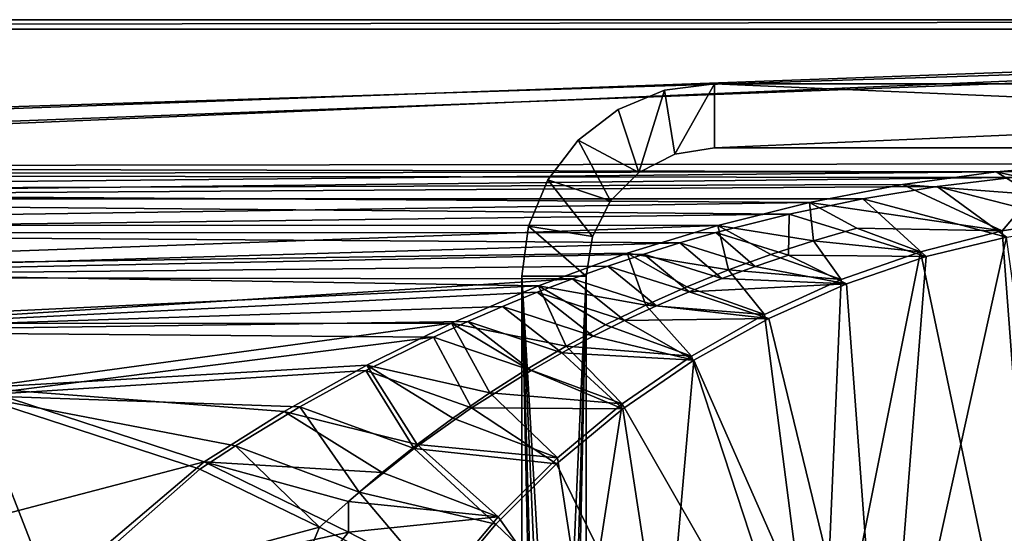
# Model space of a CAD drawing. Header units: metres. Extents: x -1651 to 0, y -1070 to 0.
# Tile 94 of 111: x -757 to -450, y -160 to 0. Entities that reach past the tile are written whole.
import ezdxf

# ---------------------------------------------------------------- set-up
doc = ezdxf.new("R2010")
doc.units = ezdxf.units.M

msp = doc.modelspace()

# ---------------------------------------------------------------- linework, layer by layer
at = {"layer": 'None'}
for points in [[(-1650, 0), (-1208.617432, -44.136024), (0, 0)], [(0, 0), (0, 0, -45), (-1650, 0)], [(0, 0, -45), (-1650, 0, -45), (-1650, 0)], [(-1650, 0, -45), (0, 0, -45), (-1647.142822, -3, -45)], [(0, 0, -45), (-3, -3, -45), (-1647.142822, -3, -45)], [(-1208.617432, -44.136024), (-1134.583252, -48.452602), (0, 0)], [(0, 0), (-1134.583252, -48.452602), (-423.802948, -47.347477)], [(-3, -3, -3), (-1208.450439, -41.532547, -3), (-1647.142822, -3, -3)], [(-1647.142822, -3, -3), (-1647.142822, -3, -45), (-3, -3, -3)], [(-1647.142822, -3, -45), (-3, -3, -45), (-3, -3, -3)], [(-1134.234009, -45.864342, -3), (-1208.450439, -41.532547, -3), (-3, -3, -3)], [(-422.772034, -44.999176, -3), (-1134.234009, -45.864342, -3), (-3, -3, -3)], [(-422.772034, -44.999176, -3), (-452.166077, -47.425011, -3), (-1134.234009, -45.864342, -3)], [(-452.166077, -47.425011, -3), (-1060.271729, -53.377277, -3), (-1134.234009, -45.864342, -3)], [(-452.166077, -47.425011, -3), (-422.772034, -44.999176, -3), (-426.78363, -53.240215, -32.298473)], [(-1134.583252, -48.452602), (-447.228119, -49.1884), (-423.802948, -47.347477)], [(-1134.583252, -48.452602), (-1060.802246, -55.93948), (-447.228119, -49.1884)], [(-452.166077, -47.425011, -3), (-481.384247, -51.449856, -3), (-1060.271729, -53.377277, -3)], [(-481.384247, -51.449856, -3), (-452.166077, -47.425011, -3), (-440.692657, -54.586483, -32.338753)], [(-452.166077, -47.425011, -3), (-426.78363, -53.240215, -32.298473), (-440.692657, -54.586483, -32.338753)], [(-1060.802246, -55.93948), (-470.554016, -52.022148), (-447.228119, -49.1884)], [(-1060.802246, -55.93948), (-493.738586, -55.843609), (-470.554016, -52.022148)], [(-481.384247, -51.449856, -3), (-510.341522, -57.051674, -3), (-1060.271729, -53.377277, -3)], [(-450.369385, -65.92363, -63), (-510.341522, -57.051674, -3), (-481.384247, -51.449856, -3)], [(-470.554016, -52.022148), (-493.738586, -55.843609), (-448.932434, -67.813293, -60)], [(-440.692657, -54.586483, -32.338753), (-450.369385, -65.92363, -63), (-481.384247, -51.449856, -3)], [(-447.228119, -49.1884), (-470.554016, -52.022148), (-423.912872, -63.980335, -60)], [(-423.912872, -63.980335, -60), (-470.554016, -52.022148), (-448.932434, -67.813293, -60)], [(-1060.271729, -53.377277, -3), (-510.341522, -57.051674, -3), (-986.700134, -64.05751, -3)], [(-424.479492, -61.781364, -63), (-450.369385, -65.92363, -63), (-440.692657, -54.586483, -32.338753)], [(-516.740051, -60.645893), (-493.738586, -55.843609), (-1060.802246, -55.93948)], [(-987.410156, -66.582886), (-516.740051, -60.645893), (-1060.802246, -55.93948)], [(-510.341522, -57.051674, -3), (-538.954285, -64.20813, -3), (-986.700134, -64.05751, -3)], [(-538.954285, -64.20813, -3), (-510.341522, -57.051674, -3), (-509.121368, -68.946335, -32.727051)], [(-493.738586, -55.843609), (-516.740051, -60.645893), (-474.006744, -73.934395, -60)], [(-510.341522, -57.051674, -3), (-450.369385, -65.92363, -63), (-495.642151, -65.094856, -32.63398)], [(-509.121368, -68.946335, -32.727051), (-510.341522, -57.051674, -3), (-495.642151, -65.094856, -32.63398)], [(-448.932434, -67.813293, -60), (-493.738586, -55.843609), (-474.006744, -73.934395, -60)], [(-539.516846, -66.420341), (-516.740051, -60.645893), (-987.410156, -66.582886)], [(-516.740051, -60.645893), (-539.516846, -66.420341), (-516.872131, -73.463333, -29.973024)], [(-474.006744, -73.934395, -60), (-516.740051, -60.645893), (-516.872131, -73.463333, -29.973024)], [(-986.700134, -64.05751, -3), (-538.954285, -64.20813, -3), (-913.654602, -77.885361, -3)], [(-538.954285, -64.20813, -3), (-567.141235, -72.891388, -3), (-913.654602, -77.885361, -3)], [(-535.623962, -78.072792, -32.926506), (-567.141235, -72.891388, -3), (-538.954285, -64.20813, -3)], [(-522.45575, -73.274277, -32.824959), (-535.623962, -78.072792, -32.926506), (-538.954285, -64.20813, -3)], [(-522.45575, -73.274277, -32.824959), (-538.954285, -64.20813, -3), (-509.121368, -68.946335, -32.727051)], [(-435.240631, -265.682251, -62.999996), (-450.369385, -65.92363, -63), (-424.479492, -61.781364, -63)], [(-550.808167, -69.668938), (-539.516846, -66.420341), (-987.410156, -66.582886)], [(-987.410156, -66.582886), (-914.54187, -80.363251), (-550.808167, -69.668938)], [(-539.516846, -66.420341), (-550.808167, -69.668938), (-527.32312, -76.975769, -29.974138)], [(-516.872131, -73.463333, -29.973024), (-539.516846, -66.420341), (-527.32312, -76.975769, -29.974138)], [(-495.642151, -65.094856, -32.63398), (-475.78125, -72.379921, -63), (-509.121368, -68.946335, -32.727051)], [(-450.369385, -65.92363, -63), (-475.78125, -72.379921, -63), (-495.642151, -65.094856, -32.63398)], [(-475.78125, -72.379921, -63), (-450.369385, -65.92363, -63), (-435.240631, -265.682251, -62.999996)], [(-914.54187, -80.363251), (-562.027954, -73.15654), (-550.808167, -69.668938)], [(-550.808167, -69.668938), (-562.027954, -73.15654), (-537.668762, -80.776184, -29.975252)], [(-527.32312, -76.975769, -29.974138), (-550.808167, -69.668938), (-537.668762, -80.776184, -29.975252)], [(-509.121368, -68.946335, -32.727051), (-500.511993, -81.088623, -63), (-522.45575, -73.274277, -32.824959)], [(-475.78125, -72.379921, -63), (-500.511993, -81.088623, -63), (-509.121368, -68.946335, -32.727051)], [(-420.308136, -277.076508, -60), (-448.932434, -67.813293, -60), (-487.064728, -240.965317, -60)], [(-448.932434, -67.813293, -60), (-474.006744, -73.934395, -60), (-487.064728, -240.965317, -60)], [(-914.54187, -80.363251), (-573.171204, -76.881569), (-562.027954, -73.15654)], [(-913.654602, -77.885361, -3), (-567.141235, -72.891388, -3), (-594.823792, -83.069069, -3)], [(-567.141235, -72.891388, -3), (-561.376526, -89.057968, -33.135689), (-594.823792, -83.069069, -3)], [(-562.027954, -73.15654), (-573.171204, -76.881569), (-547.900696, -84.861221, -29.976368)], [(-535.623962, -78.072792, -32.926506), (-548.604675, -83.335983, -33.030483), (-567.141235, -72.891388, -3)], [(-548.604675, -83.335983, -33.030483), (-561.376526, -89.057968, -33.135689), (-567.141235, -72.891388, -3)], [(-537.668762, -80.776184, -29.975252), (-562.027954, -73.15654), (-547.900696, -84.861221, -29.976368)], [(-500.511993, -81.088623, -63), (-535.623962, -78.072792, -32.926506), (-522.45575, -73.274277, -32.824959)], [(-516.872131, -73.463333, -29.973024), (-527.32312, -76.975769, -29.974138), (-498.826935, -82.391914, -60)], [(-474.006744, -73.934395, -60), (-516.872131, -73.463333, -29.973024), (-498.826935, -82.391914, -60)], [(-500.511993, -81.088623, -63), (-475.78125, -72.379921, -63), (-506.803345, -228.092514, -62.999996)], [(-506.803345, -228.092514, -62.999996), (-475.78125, -72.379921, -63), (-435.240631, -265.682251, -62.999996)], [(-487.064728, -240.965317, -60), (-474.006744, -73.934395, -60), (-498.826935, -82.391914, -60)], [(-584.232849, -80.842346), (-573.171204, -76.881569), (-914.54187, -80.363251)], [(-913.654602, -77.885361, -3), (-594.823792, -83.069069, -3), (-841.269836, -94.835342, -3)], [(-573.171204, -76.881569), (-584.232849, -80.842346), (-558.010559, -89.227287, -29.977482)], [(-547.900696, -84.861221, -29.976368), (-573.171204, -76.881569), (-558.010559, -89.227287, -29.977482)], [(-524.366455, -91.970703, -63), (-548.604675, -83.335983, -33.030483), (-535.623962, -78.072792, -32.926506)], [(-498.826935, -82.391914, -60), (-527.32312, -76.975769, -29.974138), (-537.668762, -80.776184, -29.975252)], [(-500.511993, -81.088623, -63), (-524.366455, -91.970703, -63), (-535.623962, -78.072792, -32.926506)], [(-842.33136, -97.255226), (-584.232849, -80.842346), (-914.54187, -80.363251)], [(-595.207886, -85.037086), (-584.232849, -80.842346), (-842.33136, -97.255226)], [(-584.232849, -80.842346), (-595.207886, -85.037086), (-567.990112, -93.870506, -29.978596)], [(-558.010559, -89.227287, -29.977482), (-584.232849, -80.842346), (-567.990112, -93.870506, -29.978596)], [(-498.826935, -82.391914, -60), (-537.668762, -80.776184, -29.975252), (-547.900696, -84.861221, -29.976368)], [(-523.070557, -93.178558, -60), (-498.826935, -82.391914, -60), (-547.900696, -84.861221, -29.976368)], [(-524.366455, -91.970703, -63), (-500.511993, -81.088623, -63), (-506.803345, -228.092514, -62.999996)], [(-498.826935, -82.391914, -60), (-523.070557, -93.178558, -60), (-487.064728, -240.965317, -60)], [(-606.091431, -89.463898), (-595.207886, -85.037086), (-842.33136, -97.255226)], [(-594.823792, -83.069069, -3), (-621.925598, -94.705353, -3), (-841.269836, -94.835342, -3)], [(-586.210083, -101.853836, -33.344936), (-621.925598, -94.705353, -3), (-594.823792, -83.069069, -3)], [(-595.207886, -85.037086), (-606.091431, -89.463898), (-577.831299, -98.786774, -29.97971)], [(-567.990112, -93.870506, -29.978596), (-595.207886, -85.037086), (-577.831299, -98.786774, -29.97971)], [(-561.376526, -89.057968, -33.135689), (-573.918213, -95.232841, -33.240921), (-594.823792, -83.069069, -3)], [(-594.823792, -83.069069, -3), (-573.918213, -95.232841, -33.240921), (-586.210083, -101.853836, -33.344936)], [(-548.604675, -83.335983, -33.030483), (-524.366455, -91.970703, -63), (-561.376526, -89.057968, -33.135689)], [(-523.070557, -93.178558, -60), (-547.900696, -84.861221, -29.976368), (-558.010559, -89.227287, -29.977482)], [(-842.33136, -97.255226), (-616.878479, -94.120781), (-606.091431, -89.463898)], [(-606.091431, -89.463898), (-616.878479, -94.120781), (-587.526245, -103.971718, -29.980825)], [(-577.831299, -98.786774, -29.97971), (-606.091431, -89.463898), (-587.526245, -103.971718, -29.980825)], [(-561.376526, -89.057968, -33.135689), (-547.158203, -104.931946, -63), (-573.918213, -95.232841, -33.240921)], [(-567.990112, -93.870506, -29.978596), (-523.070557, -93.178558, -60), (-558.010559, -89.227287, -29.977482)], [(-524.366455, -91.970703, -63), (-547.158203, -104.931946, -63), (-561.376526, -89.057968, -33.135689)], [(-506.803345, -228.092514, -62.999996), (-547.158203, -104.931946, -63), (-524.366455, -91.970703, -63)], [(-627.56427, -99.005646), (-616.878479, -94.120781), (-842.33136, -97.255226)], [(-841.269836, -94.835342, -3), (-621.925598, -94.705353, -3), (-769.67926, -114.876228, -3)], [(-621.925598, -94.705353, -3), (-648.372559, -107.76181, -3), (-769.67926, -114.876228, -3)], [(-648.372559, -107.76181, -3), (-621.925598, -94.705353, -3), (-609.997437, -116.390617, -33.543739)], [(-616.878479, -94.120781), (-627.56427, -99.005646), (-597.067139, -109.420731, -29.981939)], [(-598.239929, -108.910316, -33.44635), (-621.925598, -94.705353, -3), (-586.210083, -101.853836, -33.344936)], [(-609.997437, -116.390617, -33.543739), (-621.925598, -94.705353, -3), (-598.239929, -108.910316, -33.44635)], [(-587.526245, -103.971718, -29.980825), (-616.878479, -94.120781), (-597.067139, -109.420731, -29.981939)], [(-577.831299, -98.786774, -29.97971), (-546.414001, -106.227829, -60), (-567.990112, -93.870506, -29.978596)], [(-546.414001, -106.227829, -60), (-523.070557, -93.178558, -60), (-567.990112, -93.870506, -29.978596)], [(-523.070557, -93.178558, -60), (-546.414001, -106.227829, -60), (-487.064728, -240.965317, -60)], [(-770.91156, -117.227737), (-627.56427, -99.005646), (-842.33136, -97.255226)], [(-746.191895, -180.653854, -377.175201), (-770.91156, -117.227737), (-842.33136, -97.255226)], [(-746.191895, -180.653854, -377.175201), (-842.33136, -97.255226), (-811.327393, -160.584824, -377.175201)], [(-573.918213, -95.232841, -33.240921), (-547.158203, -104.931946, -63), (-586.210083, -101.853836, -33.344936)], [(-648.61261, -109.450394), (-627.56427, -99.005646), (-770.91156, -117.227737)], [(-627.56427, -99.005646), (-648.61261, -109.450394), (-615.656189, -121.09137, -29.984169)], [(-597.067139, -109.420731, -29.981939), (-627.56427, -99.005646), (-615.656189, -121.09137, -29.984169)], [(-546.414001, -106.227829, -60), (-577.831299, -98.786774, -29.97971), (-587.526245, -103.971718, -29.980825)], [(-568.7099, -119.864594, -63), (-598.239929, -108.910316, -33.44635), (-586.210083, -101.853836, -33.344936)], [(-568.546326, -121.413879, -60), (-587.526245, -103.971718, -29.980825), (-597.067139, -109.420731, -29.981939)], [(-568.546326, -121.413879, -60), (-546.414001, -106.227829, -60), (-587.526245, -103.971718, -29.980825)], [(-586.210083, -101.853836, -33.344936), (-547.158203, -104.931946, -63), (-568.7099, -119.864594, -63)], [(-568.7099, -119.864594, -63), (-547.158203, -104.931946, -63), (-506.803345, -228.092514, -62.999996)], [(-546.414001, -106.227829, -60), (-568.546326, -121.413879, -60), (-555.348755, -207.83287, -60)], [(-487.064728, -240.965317, -60), (-546.414001, -106.227829, -60), (-555.348755, -207.83287, -60)], [(-669.198669, -120.779312), (-648.61261, -109.450394), (-770.91156, -117.227737)], [(-769.67926, -114.876228, -3), (-648.372559, -107.76181, -3), (-674.092407, -122.197906, -3)], [(-674.092407, -122.197906, -3), (-648.372559, -107.76181, -3), (-632.653992, -132.576065, -33.721004)], [(-648.61261, -109.450394), (-669.198669, -120.779312), (-633.539307, -133.757141, -29.986397)], [(-615.656189, -121.09137, -29.984169), (-648.61261, -109.450394), (-633.539307, -133.757141, -29.986397)], [(-648.372559, -107.76181, -3), (-621.472412, -124.283073, -33.635674), (-632.653992, -132.576065, -33.721004)], [(-621.472412, -124.283073, -33.635674), (-648.372559, -107.76181, -3), (-609.997437, -116.390617, -33.543739)], [(-615.656189, -121.09137, -29.984169), (-568.546326, -121.413879, -60), (-597.067139, -109.420731, -29.981939)], [(-609.997437, -116.390617, -33.543739), (-598.239929, -108.910316, -33.44635), (-568.7099, -119.864594, -63)], [(-800.920776, -164.661942, -406), (-769.67926, -114.876228, -3), (-699.014648, -137.971085, -3)], [(-674.092407, -122.197906, -3), (-699.014648, -137.971085, -3), (-769.67926, -114.876228, -3)], [(-621.472412, -124.283073, -33.635674), (-609.997437, -116.390617, -33.543739), (-588.853638, -136.648254, -63)], [(-588.853638, -136.648254, -63), (-609.997437, -116.390617, -33.543739), (-568.7099, -119.864594, -63)], [(-700.413818, -140.244064), (-689.285156, -132.971954), (-770.91156, -117.227737)], [(-689.285156, -132.971954), (-669.198669, -120.779312), (-770.91156, -117.227737)], [(-700.413818, -140.244064), (-770.91156, -117.227737), (-746.191895, -180.653854, -377.175201)], [(-643.528198, -141.258209, -33.79977), (-699.014648, -137.971085, -3), (-674.092407, -122.197906, -3)], [(-669.198669, -120.779312), (-689.285156, -132.971954), (-650.660156, -147.372986, -29.988626)], [(-632.653992, -132.576065, -33.721004), (-643.528198, -141.258209, -33.79977), (-674.092407, -122.197906, -3)], [(-633.539307, -133.757141, -29.986397), (-669.198669, -120.779312), (-650.660156, -147.372986, -29.988626)], [(-633.539307, -133.757141, -29.986397), (-589.182556, -138.555099, -60), (-615.656189, -121.09137, -29.984169)], [(-589.182556, -138.555099, -60), (-568.546326, -121.413879, -60), (-615.656189, -121.09137, -29.984169)], [(-555.348755, -207.83287, -60), (-568.546326, -121.413879, -60), (-589.182556, -138.555099, -60)], [(-588.853638, -136.648254, -63), (-568.7099, -119.864594, -63), (-580.215271, -193.827225, -62.999996)], [(-580.215271, -193.827225, -62.999996), (-568.7099, -119.864594, -63), (-506.803345, -228.092514, -62.999996)], [(-632.653992, -132.576065, -33.721004), (-621.472412, -124.283073, -33.635674), (-588.853638, -136.648254, -63)], [(-689.285156, -132.971954), (-700.413818, -140.244064), (-663.104309, -158.303528, -29.990135)], [(-650.660156, -147.372986, -29.988626), (-689.285156, -132.971954), (-663.104309, -158.303528, -29.990135)], [(-650.660156, -147.372986, -29.988626), (-608.075928, -157.421249, -60), (-633.539307, -133.757141, -29.986397)], [(-607.431519, -155.150192, -63), (-643.528198, -141.258209, -33.79977), (-632.653992, -132.576065, -33.721004)], [(-608.075928, -157.421249, -60), (-589.182556, -138.555099, -60), (-633.539307, -133.757141, -29.986397)], [(-588.853638, -136.648254, -63), (-607.431519, -155.150192, -63), (-632.653992, -132.576065, -33.721004)], [(-800.920776, -164.661942, -406), (-699.014648, -137.971085, -3), (-749.313782, -180.700699, -406)], [(-699.014648, -137.971085, -3), (-654.067932, -159.910782, -39.372334), (-749.313782, -180.700699, -406)], [(-654.080505, -150.318161, -33.872318), (-699.014648, -137.971085, -3), (-643.528198, -141.258209, -33.79977)], [(-654.067932, -159.910782, -39.372334), (-699.014648, -137.971085, -3), (-654.080505, -150.318161, -33.872318)], [(-607.431519, -155.150192, -63), (-588.853638, -136.648254, -63), (-580.215271, -193.827225, -62.999996)], [(-663.104309, -158.303528, -29.990135), (-700.413818, -140.244064), (-746.191895, -180.653854, -377.175201)], [(-589.182556, -138.555099, -60), (-608.075928, -157.421249, -60), (-555.348755, -207.83287, -60)], [(-607.431519, -155.150192, -63), (-654.080505, -150.318161, -33.872318), (-643.528198, -141.258209, -33.79977)], [(-663.104309, -158.303528, -29.990135), (-625.027283, -177.743637, -60), (-650.660156, -147.372986, -29.988626)], [(-654.067932, -159.910782, -39.372334), (-654.080505, -150.318161, -33.872318), (-607.431519, -155.150192, -63)], [(-625.027283, -177.743637, -60), (-608.075928, -157.421249, -60), (-650.660156, -147.372986, -29.988626)], [(-624.297058, -175.225555, -63), (-654.067932, -159.910782, -39.372334), (-607.431519, -155.150192, -63)], [(-580.215271, -193.827225, -62.999996), (-624.297058, -175.225555, -63), (-607.431519, -155.150192, -63)], [(-746.191895, -180.653854, -377.175201), (-681.926086, -203.354218, -377.175201), (-663.104309, -158.303528, -29.990135)], [(-681.926086, -203.354218, -377.175201), (-625.027283, -177.743637, -60), (-663.104309, -158.303528, -29.990135)], [(-608.075928, -157.421249, -60), (-625.027283, -177.743637, -60), (-555.348755, -207.83287, -60)], [(-749.313782, -180.700699, -406), (-654.067932, -159.910782, -39.372334), (-688.147278, -202.117401, -406)], [(-654.067932, -159.910782, -39.372334), (-624.297058, -175.225555, -63), (-688.147278, -202.117401, -406)]]:
    msp.add_3dface(points, dxfattribs=at)
at = {"layer": 'None0'}
for points in [[(-555.529358, -22.044542, -410), (-552.360901, -41.957832, -410), (-540.000183, -20.000093, -410)], [(-555.529358, -22.044542, -410), (-540.000183, -20.000093, -410), (-555.529358, -22.044542, -430)], [(-540.000183, -20.000093, -410), (-540.000183, -20.000093, -430), (-555.529358, -22.044542, -430)], [(-555.529358, -22.044542, -430), (-540.000183, -20.000093, -430), (-552.360901, -41.957832, -430)], [(-552.360901, -41.957832, -410), (-540.000183, -40.000092, -410), (-540.000183, -20.000093, -410)], [(-540.000183, -20.000093, -430), (-540.000183, -40.000092, -430), (-552.360901, -41.957832, -430)], [(-540.000183, -20.000093, -410), (-540.000183, -40.000092, -410), (-80.000198, -20.000093, -410)], [(-540.000183, -40.000092, -410), (-80.000198, -40.000092, -410), (-80.000198, -20.000093, -410)], [(-540.000183, -20.000093, -410), (-80.000198, -20.000093, -410), (-540.000183, -20.000093, -430)], [(-80.000198, -20.000093, -410), (-80.000198, -20.000093, -430), (-540.000183, -20.000093, -430)], [(-80.000198, -20.000093, -430), (-80.000198, -40.000092, -430), (-540.000183, -20.000093, -430)], [(-80.000198, -40.000092, -430), (-540.000183, -40.000092, -430), (-540.000183, -20.000093, -430)], [(-570.000183, -28.038568, -410), (-563.511597, -47.639412, -410), (-555.529358, -22.044542, -410)], [(-570.000183, -28.038568, -410), (-555.529358, -22.044542, -410), (-570.000183, -28.038568, -430)], [(-555.529358, -22.044542, -410), (-555.529358, -22.044542, -430), (-570.000183, -28.038568, -430)], [(-563.511597, -47.639412, -430), (-570.000183, -28.038568, -430), (-555.529358, -22.044542, -430)], [(-563.511597, -47.639412, -410), (-552.360901, -41.957832, -410), (-555.529358, -22.044542, -410)], [(-563.511597, -47.639412, -430), (-555.529358, -22.044542, -430), (-552.360901, -41.957832, -430)], [(-570.000183, -28.038568, -410), (-582.426636, -37.573685, -410), (-563.511597, -47.639412, -410)], [(-582.426636, -37.573685, -410), (-570.000183, -28.038568, -410), (-582.426636, -37.573685, -430)], [(-570.000183, -28.038568, -410), (-570.000183, -28.038568, -430), (-582.426636, -37.573685, -430)], [(-582.426636, -37.573685, -430), (-570.000183, -28.038568, -430), (-563.511597, -47.639412, -430)], [(-582.426636, -37.573685, -410), (-591.961731, -50.000092, -410), (-572.360901, -56.488682, -410)], [(-591.961731, -50.000092, -410), (-582.426636, -37.573685, -410), (-591.961731, -50.000092, -430)], [(-582.426636, -37.573685, -410), (-582.426636, -37.573685, -430), (-591.961731, -50.000092, -430)], [(-591.961731, -50.000092, -430), (-582.426636, -37.573685, -430), (-572.360901, -56.488682, -430)], [(-582.426636, -37.573685, -410), (-572.360901, -56.488682, -410), (-563.511597, -47.639412, -410)], [(-572.360901, -56.488682, -430), (-582.426636, -37.573685, -430), (-563.511597, -47.639412, -430)], [(-552.360901, -41.957832, -410), (-563.511597, -47.639412, -410), (-552.360901, -41.957832, -430)], [(-563.511597, -47.639412, -410), (-563.511597, -47.639412, -430), (-552.360901, -41.957832, -430)], [(-540.000183, -40.000092, -410), (-552.360901, -41.957832, -410), (-540.000183, -40.000092, -430)], [(-552.360901, -41.957832, -410), (-552.360901, -41.957832, -430), (-540.000183, -40.000092, -430)], [(-540.000183, -40.000092, -410), (-540.000183, -40.000092, -430), (-80.000198, -40.000092, -410)], [(-540.000183, -40.000092, -430), (-80.000198, -40.000092, -430), (-80.000198, -40.000092, -410)], [(-563.511597, -47.639412, -410), (-572.360901, -56.488682, -410), (-563.511597, -47.639412, -430)], [(-572.360901, -56.488682, -410), (-572.360901, -56.488682, -430), (-563.511597, -47.639412, -430)], [(-591.961731, -50.000092, -410), (-597.95575, -64.470947, -410), (-578.04248, -67.639412, -410)], [(-597.95575, -64.470947, -410), (-591.961731, -50.000092, -410), (-597.95575, -64.470947, -430)], [(-591.961731, -50.000092, -410), (-591.961731, -50.000092, -430), (-597.95575, -64.470947, -430)], [(-597.95575, -64.470947, -430), (-591.961731, -50.000092, -430), (-578.04248, -67.639412, -430)], [(-591.961731, -50.000092, -410), (-578.04248, -67.639412, -410), (-572.360901, -56.488682, -410)], [(-578.04248, -67.639412, -430), (-591.961731, -50.000092, -430), (-572.360901, -56.488682, -430)], [(-572.360901, -56.488682, -410), (-578.04248, -67.639412, -410), (-572.360901, -56.488682, -430)], [(-578.04248, -67.639412, -410), (-578.04248, -67.639412, -430), (-572.360901, -56.488682, -430)], [(-597.95575, -64.470947, -410), (-600.000183, -80.000092, -410), (-580.000183, -80.000092, -410)], [(-600.000183, -80.000092, -410), (-597.95575, -64.470947, -410), (-600.000183, -80.000092, -430)], [(-597.95575, -64.470947, -410), (-597.95575, -64.470947, -430), (-600.000183, -80.000092, -430)], [(-600.000183, -80.000092, -430), (-597.95575, -64.470947, -430), (-580.000183, -80.000092, -430)], [(-597.95575, -64.470947, -410), (-580.000183, -80.000092, -410), (-578.04248, -67.639412, -410)], [(-580.000183, -80.000092, -430), (-597.95575, -64.470947, -430), (-578.04248, -67.639412, -430)], [(-578.04248, -67.639412, -410), (-580.000183, -80.000092, -410), (-578.04248, -67.639412, -430)], [(-580.000183, -80.000092, -410), (-580.000183, -80.000092, -430), (-578.04248, -67.639412, -430)], [(-600.000183, -80.000092, -410), (-586.464661, -309.464569, -410), (-580.000183, -80.000092, -410)], [(-600.000183, -758.689636, -410), (-595.000183, -313.000092, -410), (-600.000183, -80.000092, -410)], [(-595.000183, -313.000092, -410), (-593.535706, -309.464569, -410), (-600.000183, -80.000092, -410)], [(-600.000183, -80.000092, -410), (-593.535706, -309.464569, -410), (-590.000183, -308.000092, -410)], [(-590.000183, -308.000092, -410), (-586.464661, -309.464569, -410), (-600.000183, -80.000092, -410)], [(-600.000183, -80.000092, -410), (-600.000183, -80.000092, -430), (-600.000183, -758.689636, -410)], [(-600.000183, -80.000092, -430), (-600.000183, -758.689636, -430), (-600.000183, -758.689636, -410)], [(-590.000183, -308.000092, -430), (-593.535706, -309.464569, -430), (-600.000183, -80.000092, -430)], [(-593.535706, -309.464569, -430), (-595.000183, -313.000092, -430), (-600.000183, -80.000092, -430)], [(-600.000183, -80.000092, -430), (-595.000183, -313.000092, -430), (-600.000183, -758.689636, -430)], [(-590.000183, -308.000092, -430), (-600.000183, -80.000092, -430), (-580.000183, -80.000092, -430)], [(-580.000183, -80.000092, -430), (-586.464661, -309.464569, -430), (-590.000183, -308.000092, -430)], [(-580.000183, -80.000092, -410), (-586.464661, -309.464569, -410), (-585.000183, -313.000092, -410)], [(-585.000183, -313.000092, -430), (-586.464661, -309.464569, -430), (-580.000183, -80.000092, -430)], [(-580.000183, -80.000092, -410), (-585.000183, -313.000092, -410), (-580.000183, -758.689636, -410)], [(-580.000183, -758.689636, -430), (-585.000183, -313.000092, -430), (-580.000183, -80.000092, -430)], [(-580.000183, -80.000092, -410), (-580.000183, -758.689636, -410), (-580.000183, -80.000092, -430)], [(-580.000183, -758.689636, -410), (-580.000183, -758.689636, -430), (-580.000183, -80.000092, -430)]]:
    msp.add_3dface(points, dxfattribs=at)

doc.saveas('drawing.dxf')
